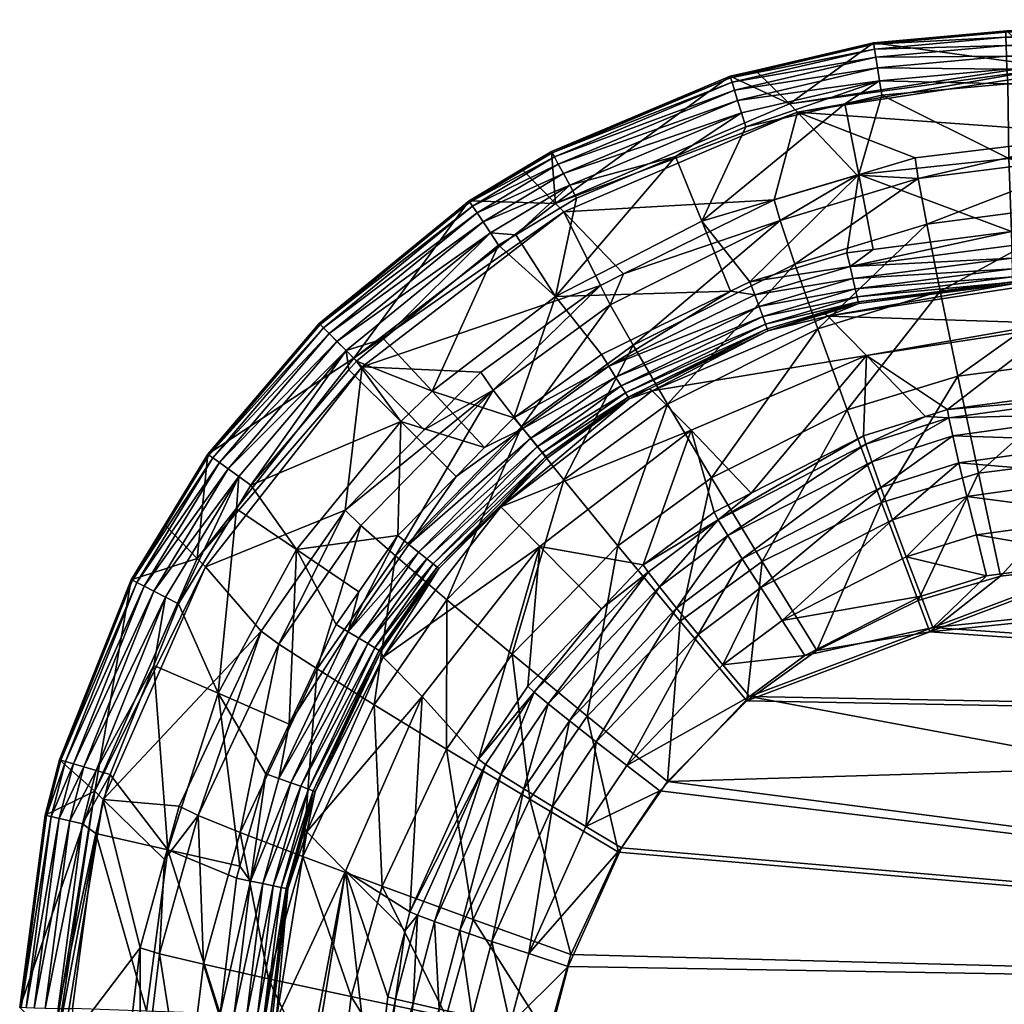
# Model space of a CAD drawing. Extents: x -0.111 to 0.111, y -0.105 to 0.
# Tile 9 of 256: x -0.111 to -0.099, y -0.012 to -0.001. Entities that reach past the tile are written whole.
import ezdxf

# ---------------------------------------------------------------- set-up
doc = ezdxf.new("R2010")
doc.units = 0
doc.layers.add('mesh', color=7, linetype='CONTINUOUS')

msp = doc.modelspace()

# ---------------------------------------------------------------- meshes
at = {"layer": 'mesh'}
mesh = msp.add_polyface(dxfattribs=at)
corners = [(-0.092445, -0.0032, -0.280816), (-0.095644, -0.003273, -0.280816), (-0.095647, -0.003107, -0.280758), (-0.092441, -0.00335, -0.280909), (-0.09564, -0.003424, -0.280909), (-0.092438, -0.003476, -0.281033), (-0.095637, -0.00355, -0.281033), (-0.092436, -0.003572, -0.281182), (-0.095635, -0.003645, -0.281182), (-0.098758, -0.003845, -0.28365), (-0.095633, -0.003729, -0.281523), (-0.098345, -0.004268, -0.297124), (-0.095701, -0.000729, -0.281548), (-0.098471, -0.001215, -0.296155), (-0.098429, -0.001258, -0.297232), (-0.090215, -0.004957, -0.312951), (-0.097606, -0.005121, -0.312871), (-0.097602, -0.005026, -0.312373), (-0.090215, -0.005175, -0.313409), (-0.097606, -0.005339, -0.313329), (-0.09022, -0.004499, -0.316737), (-0.097659, -0.004664, -0.316656), (-0.097637, -0.005848, -0.317108), (-0.090235, -0.003466, -0.316002), (-0.097675, -0.003631, -0.315921), (-0.090242, -0.002651, -0.315031), (-0.097683, -0.002816, -0.31495), (-0.090242, -0.002106, -0.313887), (-0.097682, -0.002272, -0.313806), (-0.090234, -0.001867, -0.312642), (-0.097674, -0.002032, -0.312561), (-0.099573, -0.005292, -0.312375), (-0.098302, -0.004311, -0.298509), (-0.09992, -0.002555, -0.313826), (-0.092501, -0.000673, -0.281366), (-0.0957, -0.000747, -0.281366), (-0.092499, -0.000731, -0.281193), (-0.095699, -0.000805, -0.281193), (-0.092497, -0.000827, -0.281038), (-0.095697, -0.000901, -0.281038), (-0.092494, -0.000956, -0.280908), (-0.095694, -0.001029, -0.280908), (-0.092491, -0.001111, -0.280811), (-0.09569, -0.001184, -0.280811), (-0.092487, -0.001283, -0.280752), (-0.095686, -0.001357, -0.280752), (-0.098814, -0.003182, -0.280758), (-0.09881, -0.003349, -0.280816), (-0.098806, -0.003499, -0.280909), (-0.098803, -0.003625, -0.281033), (-0.098801, -0.00372, -0.281182), (-0.095633, -0.003706, -0.281348), (-0.098799, -0.003781, -0.281348), (-0.098799, -0.003804, -0.281523), (-0.098871, -0.000805, -0.281548), (-0.089278, -0.001644, -0.280705), (-0.098856, -0.001432, -0.280752), (-0.098845, -0.002316, -0.280659), (-0.092448, -0.003033, -0.280758), (-0.089268, -0.002087, -0.280658), (-0.098882, -0.000822, -0.281366), (-0.09888, -0.000881, -0.281193), (-0.098878, -0.000977, -0.281038), (-0.098874, -0.001105, -0.280908), (-0.098871, -0.00126, -0.280811)]
mesh.append_faces([[corners[k] for k in face] for face in [(0, 1, 2, 2), (3, 4, 1, 1), (5, 6, 4, 4), (7, 8, 6, 6), (9, 10, 11, 11), (12, 13, 14, 14), (15, 16, 17, 17), (18, 19, 16, 16), (20, 21, 22, 22), (23, 24, 21, 21), (25, 26, 24, 24), (27, 28, 26, 26), (29, 30, 28, 28), (17, 31, 32, 32), (16, 31, 17, 17), (33, 28, 30, 30), (34, 35, 12, 12), (36, 37, 35, 35), (38, 39, 37, 37), (40, 41, 39, 39), (42, 43, 41, 41), (44, 45, 43, 43), (1, 46, 2, 2), (1, 47, 46, 46), (4, 47, 1, 1), (4, 48, 47, 47), (6, 48, 4, 4), (6, 49, 48, 48), (8, 49, 6, 6), (8, 50, 49, 49), (51, 50, 8, 8), (51, 52, 50, 50), (10, 52, 51, 51), (10, 53, 52, 52), (9, 53, 10, 10), (54, 13, 12, 12), (55, 56, 45, 45), (57, 2, 46, 46), (58, 2, 57, 57), (59, 57, 56, 56), (59, 58, 57, 57), (35, 54, 12, 12), (35, 60, 54, 54), (37, 60, 35, 35), (37, 61, 60, 60), (39, 61, 37, 37), (39, 62, 61, 61), (41, 62, 39, 39), (41, 63, 62, 62), (43, 63, 41, 41), (43, 64, 63, 63), (45, 64, 43, 43), (45, 56, 64, 64)]])
mesh = msp.add_polyface(dxfattribs=at)
corners = [(-0.101351, -0.001769, -0.29874), (-0.098374, -0.001315, -0.298636), (-0.098429, -0.001258, -0.297232), (-0.100643, -0.002514, -0.312599), (-0.101628, -0.002807, -0.312606), (-0.097674, -0.002032, -0.312561), (-0.099955, -0.002309, -0.312593), (-0.100451, -0.000948, -0.281549), (-0.101448, -0.001669, -0.296251), (-0.098471, -0.001215, -0.296155), (-0.101848, -0.001274, -0.28155), (-0.10215, -0.001344, -0.28155), (-0.10422, -0.00285, -0.29631), (-0.101558, -0.003051, -0.313831), (-0.09992, -0.002555, -0.313826), (-0.101382, -0.003571, -0.314954), (-0.099819, -0.003094, -0.314957), (-0.097682, -0.002272, -0.313806), (-0.097683, -0.002816, -0.31495), (-0.100789, -0.001669, -0.280751), (-0.102484, -0.003062, -0.280658), (-0.101963, -0.001943, -0.280751), (-0.100626, -0.002506, -0.280658), (-0.100353, -0.001567, -0.280751), (-0.101915, -0.003777, -0.280759), (-0.100455, -0.003394, -0.280761), (-0.100766, -0.003434, -0.280761), (-0.100379, -0.001397, -0.280811), (-0.102145, -0.00136, -0.281368), (-0.100448, -0.000965, -0.281367), (-0.102015, -0.001778, -0.28081), (-0.102796, -0.002294, -0.280751), (-0.100439, -0.001022, -0.281193), (-0.102127, -0.001415, -0.281194), (-0.100424, -0.001117, -0.281038), (-0.102099, -0.001507, -0.281038), (-0.100404, -0.001244, -0.280908), (-0.102061, -0.00163, -0.280908), (-0.098871, -0.000805, -0.281548), (-0.098845, -0.002316, -0.280659), (-0.098856, -0.001432, -0.280752), (-0.098814, -0.003182, -0.280758), (-0.098882, -0.000822, -0.281366), (-0.09888, -0.000881, -0.281193), (-0.098878, -0.000977, -0.281038), (-0.098874, -0.001105, -0.280908), (-0.098871, -0.00126, -0.280811)]
mesh.append_faces([[corners[k] for k in face] for face in [(0, 1, 2, 2), (3, 0, 4, 4), (0, 5, 1, 1), (0, 6, 5, 5), (3, 6, 0, 0), (7, 8, 9, 9), (10, 8, 7, 7), (11, 8, 10, 10), (8, 2, 9, 9), (8, 0, 2, 2), (12, 0, 8, 8), (13, 3, 4, 4), (14, 3, 13, 13), (14, 6, 3, 3), (5, 6, 14, 14), (15, 14, 13, 13), (16, 17, 14, 14), (18, 17, 16, 16), (19, 20, 21, 21), (19, 22, 20, 20), (23, 22, 19, 19), (22, 24, 20, 20), (25, 26, 22, 22), (27, 23, 19, 19), (28, 7, 29, 29), (28, 10, 7, 7), (21, 27, 19, 19), (21, 30, 27, 27), (31, 30, 21, 21), (28, 11, 10, 10), (32, 28, 29, 29), (33, 28, 32, 32), (34, 33, 32, 32), (35, 33, 34, 34), (36, 35, 34, 34), (37, 35, 36, 36), (27, 37, 36, 36), (30, 37, 27, 27), (7, 9, 38, 38), (23, 39, 22, 22), (40, 39, 23, 23), (22, 39, 41, 41), (7, 38, 42, 42), (32, 43, 44, 44), (34, 44, 45, 45), (36, 45, 46, 46), (27, 40, 23, 23), (46, 40, 27, 27), (29, 42, 43, 43), (29, 7, 42, 42), (32, 29, 43, 43), (34, 32, 44, 44), (36, 34, 45, 45), (27, 36, 46, 46)]])
mesh = msp.add_polyface(dxfattribs=at)
corners = [(-0.103674, -0.004639, -0.280759), (-0.103587, -0.00478, -0.280817), (-0.104715, -0.00539, -0.28076), (-0.103359, -0.005146, -0.281345), (-0.103105, -0.005048, -0.281519), (-0.103346, -0.005166, -0.281519), (-0.101709, -0.004337, -0.281346), (-0.101701, -0.004359, -0.28152), (-0.102146, -0.00389, -0.280759), (-0.101858, -0.003932, -0.280817), (-0.103391, -0.005094, -0.28118), (-0.10173, -0.00428, -0.281181), (-0.103441, -0.005013, -0.281033), (-0.101763, -0.00419, -0.281033), (-0.103508, -0.004907, -0.28091), (-0.101806, -0.004073, -0.28091), (-0.104609, -0.005518, -0.280818), (-0.103073, -0.005069, -0.283714), (-0.100535, -0.004652, -0.298587), (-0.102613, -0.005538, -0.298636), (-0.103687, -0.003821, -0.312608), (-0.103413, -0.003686, -0.312608), (-0.104122, -0.002951, -0.298805), (-0.101628, -0.002807, -0.312606), (-0.101351, -0.001769, -0.29874), (-0.10215, -0.001344, -0.28155), (-0.10422, -0.00285, -0.29631), (-0.101448, -0.001669, -0.296251), (-0.104268, -0.002234, -0.281551), (-0.10462, -0.002446, -0.281552), (-0.103572, -0.004052, -0.313824), (-0.104959, -0.005061, -0.31381), (-0.101558, -0.003051, -0.313831), (-0.103301, -0.00453, -0.31494), (-0.104623, -0.005495, -0.314921), (-0.101382, -0.003571, -0.314954), (-0.102893, -0.005227, -0.315885), (-0.102484, -0.003062, -0.280658), (-0.102796, -0.002294, -0.280751), (-0.101963, -0.001943, -0.280751), (-0.104221, -0.003953, -0.280658), (-0.10397, -0.002787, -0.280751), (-0.104692, -0.003221, -0.280751), (-0.104052, -0.002634, -0.28081), (-0.102015, -0.001778, -0.28081), (-0.102145, -0.00136, -0.281368), (-0.10426, -0.002249, -0.281369), (-0.102127, -0.001415, -0.281194), (-0.104232, -0.002299, -0.281195), (-0.102099, -0.001507, -0.281038), (-0.104187, -0.002384, -0.281038), (-0.102061, -0.00163, -0.280908), (-0.104126, -0.002497, -0.280908)]
mesh.append_faces([[corners[k] for k in face] for face in [(0, 1, 2, 2), (3, 4, 5, 5), (6, 4, 3, 3), (6, 7, 4, 4), (8, 1, 0, 0), (8, 9, 1, 1), (10, 6, 3, 3), (11, 6, 10, 10), (12, 11, 10, 10), (13, 11, 12, 12), (14, 13, 12, 12), (15, 13, 14, 14), (1, 14, 16, 16), (1, 15, 14, 14), (9, 15, 1, 1), (17, 4, 7, 7), (5, 4, 17, 17), (17, 18, 19, 19), (20, 21, 22, 22), (23, 22, 21, 21), (23, 24, 22, 22), (25, 26, 27, 27), (28, 26, 25, 25), (28, 29, 26, 26), (26, 22, 24, 24), (30, 20, 31, 31), (30, 21, 20, 20), (32, 21, 30, 30), (32, 23, 21, 21), (33, 30, 34, 34), (33, 32, 30, 30), (35, 32, 33, 33), (36, 35, 33, 33), (37, 38, 39, 39), (40, 38, 37, 37), (40, 41, 38, 38), (42, 41, 40, 40), (37, 8, 40, 40), (40, 0, 2, 2), (8, 0, 40, 40), (38, 43, 44, 44), (41, 43, 38, 38), (45, 28, 25, 25), (46, 28, 45, 45), (42, 43, 41, 41), (47, 46, 45, 45), (48, 46, 47, 47), (49, 48, 47, 47), (50, 48, 49, 49), (51, 50, 49, 49), (52, 50, 51, 51), (44, 52, 51, 51), (43, 52, 44, 44)]])
mesh = msp.add_polyface(dxfattribs=at)
corners = [(-0.106512, -0.004785, -0.298827), (-0.103687, -0.003821, -0.312608), (-0.104122, -0.002951, -0.298805), (-0.105106, -0.004848, -0.312597), (-0.105776, -0.005531, -0.312585), (-0.10422, -0.00285, -0.29631), (-0.105244, -0.002821, -0.281552), (-0.10661, -0.004684, -0.296331), (-0.10462, -0.002446, -0.281552), (-0.107021, -0.004271, -0.281552), (-0.108343, -0.005822, -0.281552), (-0.104959, -0.005061, -0.31381), (-0.104623, -0.005495, -0.314921), (-0.103572, -0.004052, -0.313824), (-0.106579, -0.004718, -0.280751), (-0.106054, -0.005435, -0.280658), (-0.10667, -0.004823, -0.280751), (-0.105681, -0.005074, -0.280658), (-0.106258, -0.004456, -0.280751), (-0.104895, -0.003343, -0.280751), (-0.104221, -0.003953, -0.280658), (-0.104692, -0.003221, -0.280751), (-0.104715, -0.00539, -0.28076), (-0.10426, -0.002249, -0.281369), (-0.104268, -0.002234, -0.281551), (-0.105235, -0.002835, -0.281369), (-0.104992, -0.003199, -0.28081), (-0.104052, -0.002634, -0.28081), (-0.106702, -0.004594, -0.28081), (-0.10701, -0.004283, -0.281369), (-0.108329, -0.005832, -0.281369), (-0.104232, -0.002299, -0.281195), (-0.105203, -0.002883, -0.281195), (-0.106969, -0.004324, -0.281195), (-0.108282, -0.005865, -0.281195), (-0.104187, -0.002384, -0.281038), (-0.10515, -0.002962, -0.281038), (-0.106902, -0.004392, -0.281039), (-0.108204, -0.005921, -0.281038), (-0.104126, -0.002497, -0.280908), (-0.105078, -0.00307, -0.280908), (-0.106811, -0.004484, -0.280908), (-0.108099, -0.005996, -0.280908)]
mesh.append_faces([[corners[k] for k in face] for face in [(0, 1, 2, 2), (0, 3, 1, 1), (4, 3, 0, 0), (5, 6, 7, 7), (5, 8, 6, 6), (7, 9, 10, 10), (6, 9, 7, 7), (7, 2, 5, 5), (7, 0, 2, 2), (11, 1, 3, 3), (12, 13, 11, 11), (14, 15, 16, 16), (14, 17, 15, 15), (18, 17, 14, 14), (19, 17, 18, 18), (19, 20, 17, 17), (21, 20, 19, 19), (20, 22, 17, 17), (23, 8, 24, 24), (25, 8, 23, 23), (21, 26, 27, 27), (19, 26, 21, 21), (18, 26, 19, 19), (18, 28, 26, 26), (14, 28, 18, 18), (25, 6, 8, 8), (25, 9, 6, 6), (29, 9, 25, 25), (29, 10, 9, 9), (30, 10, 29, 29), (31, 25, 23, 23), (32, 25, 31, 31), (32, 29, 25, 25), (33, 29, 32, 32), (33, 30, 29, 29), (34, 30, 33, 33), (35, 32, 31, 31), (36, 32, 35, 35), (36, 33, 32, 32), (37, 33, 36, 36), (37, 34, 33, 33), (38, 34, 37, 37), (39, 36, 35, 35), (40, 36, 39, 39), (40, 37, 36, 36), (41, 37, 40, 40), (41, 38, 37, 37), (27, 40, 39, 39), (26, 40, 27, 27), (26, 41, 40, 40), (28, 41, 26, 26), (28, 42, 41, 41), (14, 16, 28, 28)]])
mesh = msp.add_polyface(dxfattribs=at)
corners = [(-0.100631, -0.004014, -0.281349), (-0.101701, -0.004359, -0.28152), (-0.101709, -0.004337, -0.281346), (-0.101029, -0.004158, -0.281522), (-0.101915, -0.003777, -0.280759), (-0.101858, -0.003932, -0.280817), (-0.102146, -0.00389, -0.280759), (-0.100728, -0.003596, -0.28082), (-0.100766, -0.003434, -0.280761), (-0.100625, -0.004036, -0.281523), (-0.10173, -0.00428, -0.281181), (-0.100644, -0.003955, -0.281184), (-0.101763, -0.00419, -0.281033), (-0.100666, -0.003863, -0.281036), (-0.101806, -0.004073, -0.28091), (-0.100694, -0.003741, -0.280913), (-0.100455, -0.003394, -0.280761), (-0.100993, -0.004184, -0.283689), (-0.103073, -0.005069, -0.283714), (-0.099573, -0.005292, -0.312375), (-0.099834, -0.005374, -0.312374), (-0.100535, -0.004652, -0.298587), (-0.10057, -0.005604, -0.312371), (-0.098302, -0.004311, -0.298509), (-0.098345, -0.004268, -0.297124), (-0.098758, -0.003845, -0.28365), (-0.099819, -0.003094, -0.314957), (-0.09992, -0.002555, -0.313826), (-0.101382, -0.003571, -0.314954), (-0.10111, -0.004336, -0.315907), (-0.102893, -0.005227, -0.315885), (-0.099659, -0.003891, -0.315917), (-0.097683, -0.002816, -0.31495), (-0.097675, -0.003631, -0.315921), (-0.100761, -0.005296, -0.316628), (-0.099451, -0.004896, -0.316643), (-0.097659, -0.004664, -0.316656), (-0.099207, -0.006046, -0.31709), (-0.102484, -0.003062, -0.280658), (-0.100626, -0.002506, -0.280658), (-0.098799, -0.003804, -0.281523), (-0.098799, -0.003781, -0.281348), (-0.098801, -0.00372, -0.281182), (-0.098803, -0.003625, -0.281033), (-0.098806, -0.003499, -0.280909), (-0.09881, -0.003349, -0.280816), (-0.098814, -0.003182, -0.280758)]
mesh.append_faces([[corners[k] for k in face] for face in [(0, 1, 2, 2), (0, 3, 1, 1), (4, 5, 6, 6), (4, 7, 5, 5), (8, 7, 4, 4), (0, 9, 3, 3), (10, 0, 2, 2), (11, 0, 10, 10), (12, 11, 10, 10), (13, 11, 12, 12), (14, 13, 12, 12), (15, 13, 14, 14), (5, 15, 14, 14), (7, 15, 5, 5), (8, 16, 7, 7), (17, 3, 9, 9), (17, 1, 3, 3), (18, 1, 17, 17), (19, 20, 21, 21), (20, 22, 21, 21), (23, 21, 24, 24), (23, 19, 21, 21), (17, 21, 18, 18), (17, 24, 21, 21), (25, 24, 17, 17), (26, 27, 28, 28), (29, 28, 30, 30), (29, 26, 28, 28), (31, 26, 29, 29), (31, 32, 26, 26), (33, 32, 31, 31), (34, 31, 29, 29), (35, 31, 34, 34), (35, 33, 31, 31), (36, 33, 35, 35), (37, 36, 35, 35), (38, 4, 6, 6), (39, 8, 4, 4), (0, 40, 9, 9), (41, 40, 0, 0), (11, 41, 0, 0), (42, 41, 11, 11), (13, 42, 11, 11), (43, 42, 13, 13), (15, 43, 13, 13), (44, 43, 15, 15), (7, 44, 15, 15), (45, 44, 7, 7), (7, 46, 45, 45), (7, 16, 46, 46), (40, 17, 9, 9), (40, 25, 17, 17), (39, 46, 16, 16)]])
mesh = msp.add_polyface(dxfattribs=at)
corners = [(-0.104335, -0.00585, -0.281345), (-0.103346, -0.005166, -0.281519), (-0.10432, -0.005868, -0.281519), (-0.103359, -0.005146, -0.281345), (-0.104374, -0.005803, -0.281181), (-0.103391, -0.005094, -0.28118), (-0.104434, -0.005729, -0.281033), (-0.103441, -0.005013, -0.281033), (-0.103508, -0.004907, -0.28091), (-0.104514, -0.005633, -0.28091), (-0.102613, -0.005538, -0.298636), (-0.101899, -0.006282, -0.312359), (-0.102339, -0.006507, -0.312355), (-0.104867, -0.006445, -0.283722), (-0.103073, -0.005069, -0.283714), (-0.100535, -0.004652, -0.298587), (-0.10057, -0.005604, -0.312371), (-0.10318, -0.007133, -0.312341), (-0.104405, -0.006914, -0.298653), (-0.100542, -0.005702, -0.312861), (-0.099834, -0.005374, -0.312374), (-0.10229, -0.006598, -0.312841), (-0.103121, -0.007219, -0.312826), (-0.102177, -0.006786, -0.313287), (-0.102987, -0.007392, -0.313271), (-0.099342, -0.006321, -0.313992), (-0.099231, -0.006778, -0.314171), (-0.100062, -0.007039, -0.314158), (-0.100224, -0.0066, -0.31398), (-0.099437, -0.005922, -0.313702), (-0.100363, -0.006216, -0.313691), (-0.101787, -0.007402, -0.313951), (-0.09951, -0.005605, -0.313319), (-0.102006, -0.00706, -0.313665), (-0.100472, -0.00591, -0.313311), (-0.099556, -0.005391, -0.312867), (-0.099573, -0.005292, -0.312375), (-0.097606, -0.005121, -0.312871), (-0.097606, -0.005339, -0.313329), (-0.10412, -0.006124, -0.315864), (-0.103301, -0.00453, -0.31494), (-0.104623, -0.005495, -0.314921), (-0.102893, -0.005227, -0.315885), (-0.10348, -0.006908, -0.316579), (-0.102371, -0.0061, -0.316602), (-0.10111, -0.004336, -0.315907), (-0.100761, -0.005296, -0.316628), (-0.102742, -0.0078, -0.317024), (-0.101769, -0.007093, -0.317046), (-0.100356, -0.006393, -0.317073), (-0.099451, -0.004896, -0.316643), (-0.099207, -0.006046, -0.31709), (-0.09992, -0.007556, -0.317214)]
mesh.append_faces([[corners[k] for k in face] for face in [(0, 1, 2, 2), (3, 1, 0, 0), (4, 3, 0, 0), (5, 3, 4, 4), (6, 5, 4, 4), (7, 5, 6, 6), (8, 7, 9, 9), (10, 11, 12, 12), (13, 1, 14, 14), (13, 2, 1, 1), (15, 11, 10, 10), (15, 16, 11, 11), (17, 10, 12, 12), (17, 18, 10, 10), (13, 10, 18, 18), (14, 10, 13, 13), (19, 16, 20, 20), (17, 21, 22, 22), (12, 21, 17, 17), (21, 23, 24, 24), (19, 23, 21, 21), (21, 16, 19, 19), (21, 11, 16, 16), (12, 11, 21, 21), (25, 26, 27, 27), (28, 25, 27, 27), (29, 25, 28, 28), (30, 28, 31, 31), (30, 29, 28, 28), (32, 29, 30, 30), (33, 30, 31, 31), (34, 30, 33, 33), (34, 32, 30, 30), (35, 32, 34, 34), (35, 20, 36, 36), (35, 19, 20, 20), (34, 19, 35, 35), (34, 23, 19, 19), (33, 23, 34, 34), (37, 35, 36, 36), (38, 32, 35, 35), (39, 40, 41, 41), (42, 40, 39, 39), (43, 42, 39, 39), (44, 42, 43, 43), (44, 45, 42, 42), (46, 45, 44, 44), (47, 44, 43, 43), (48, 46, 44, 44), (49, 46, 48, 48), (49, 50, 46, 46), (51, 50, 49, 49), (52, 51, 49, 49)]])
mesh = msp.add_polyface(dxfattribs=at)
corners = [(-0.107708, -0.007918, -0.312535), (-0.108371, -0.007155, -0.298805), (-0.109582, -0.009913, -0.29874), (-0.106712, -0.006484, -0.312568), (-0.106512, -0.004785, -0.298827), (-0.10661, -0.004684, -0.296331), (-0.108343, -0.005822, -0.281552), (-0.10847, -0.007055, -0.29631), (-0.109249, -0.007308, -0.281551), (-0.10968, -0.009814, -0.296251), (-0.108852, -0.006657, -0.281551), (-0.107502, -0.00807, -0.313745), (-0.108456, -0.0101, -0.313691), (-0.107047, -0.008366, -0.314855), (-0.106528, -0.006666, -0.313778), (-0.108218, -0.008654, -0.280658), (-0.108691, -0.007595, -0.280751), (-0.108003, -0.006468, -0.280751), (-0.108981, -0.008323, -0.280751), (-0.108817, -0.010509, -0.280658), (-0.109498, -0.009618, -0.280751), (-0.107832, -0.006187, -0.280751), (-0.107291, -0.00695, -0.280658), (-0.107378, -0.009018, -0.280759), (-0.106822, -0.007838, -0.280759), (-0.107656, -0.00961, -0.280759), (-0.109235, -0.007315, -0.281369), (-0.108099, -0.005996, -0.280908), (-0.108204, -0.005921, -0.281038), (-0.106811, -0.004484, -0.280908), (-0.107973, -0.006086, -0.28081), (-0.106702, -0.004594, -0.28081), (-0.108845, -0.007516, -0.28081), (-0.108983, -0.007445, -0.280908), (-0.109098, -0.007386, -0.281038), (-0.109183, -0.007342, -0.281195), (-0.108282, -0.005865, -0.281195), (-0.108329, -0.005832, -0.281369), (-0.10667, -0.004823, -0.280751), (-0.110084, -0.009447, -0.281368), (-0.110029, -0.009463, -0.281194), (-0.109936, -0.00949, -0.281038), (-0.109813, -0.009526, -0.280908), (-0.109664, -0.009569, -0.280811), (-0.1101, -0.009442, -0.28155)]
mesh.append_faces([[corners[k] for k in face] for face in [(0, 1, 2, 2), (3, 1, 0, 0), (3, 4, 1, 1), (5, 6, 7, 7), (7, 8, 9, 9), (7, 10, 8, 8), (6, 10, 7, 7), (7, 1, 4, 4), (9, 1, 7, 7), (9, 2, 1, 1), (11, 0, 12, 12), (11, 3, 0, 0), (13, 14, 11, 11), (15, 16, 17, 17), (15, 18, 16, 16), (19, 18, 15, 15), (19, 20, 18, 18), (21, 22, 17, 17), (22, 15, 17, 17), (22, 23, 15, 15), (24, 23, 22, 22), (23, 25, 15, 15), (26, 8, 10, 10), (27, 28, 29, 29), (30, 27, 31, 31), (32, 16, 18, 18), (32, 30, 16, 16), (33, 30, 32, 32), (33, 27, 30, 30), (34, 27, 33, 33), (34, 28, 27, 27), (35, 28, 34, 34), (35, 36, 28, 28), (26, 36, 35, 35), (26, 37, 36, 36), (10, 37, 26, 26), (10, 6, 37, 37), (30, 17, 16, 16), (30, 21, 17, 17), (31, 21, 30, 30), (31, 38, 21, 21), (35, 39, 26, 26), (35, 40, 39, 39), (34, 40, 35, 35), (34, 41, 40, 40), (33, 41, 34, 34), (33, 42, 41, 41), (32, 42, 33, 33), (32, 43, 42, 42), (18, 43, 32, 32), (9, 8, 44, 44), (26, 44, 8, 8), (26, 39, 44, 44)]])
mesh = msp.add_polyface(dxfattribs=at)
corners = [(-0.082899, -0.012245, -0.314303), (-0.102984, -0.00981, -0.314139), (-0.101919, -0.008693, -0.314171), (-0.103438, -0.010483, -0.314122), (-0.082897, -0.009046, -0.31436), (-0.099748, -0.007874, -0.314209), (-0.090187, -0.006891, -0.314327), (-0.097577, -0.007056, -0.314247), (-0.099111, -0.007262, -0.314227), (-0.099781, -0.007927, -0.317209), (-0.097609, -0.007108, -0.317247), (-0.098943, -0.007267, -0.317229), (-0.090174, -0.006942, -0.317327), (-0.082851, -0.0091, -0.31736), (-0.101953, -0.008745, -0.31717), (-0.102891, -0.0097, -0.317142), (-0.082853, -0.0123, -0.317303), (-0.103472, -0.010537, -0.317121), (-0.090215, -0.005175, -0.313409), (-0.082927, -0.005099, -0.313589), (-0.090212, -0.005501, -0.313797), (-0.090206, -0.005914, -0.314091), (-0.082908, -0.005582, -0.314054), (-0.082908, -0.00577, -0.314152), (-0.082907, -0.006001, -0.314272), (-0.097606, -0.005339, -0.313329), (-0.097603, -0.005665, -0.313717), (-0.097597, -0.006078, -0.314011), (-0.090198, -0.006387, -0.314272), (-0.097588, -0.006552, -0.314192), (-0.082853, -0.005862, -0.317329), (-0.082851, -0.006359, -0.317389), (-0.0902, -0.005683, -0.317188), (-0.082856, -0.00554, -0.317234), (-0.082865, -0.004729, -0.316994), (-0.097637, -0.005848, -0.317108), (-0.09022, -0.004499, -0.316737), (-0.099556, -0.005391, -0.312867), (-0.097606, -0.005121, -0.312871), (-0.09951, -0.005605, -0.313319), (-0.099437, -0.005922, -0.313702), (-0.099342, -0.006321, -0.313992), (-0.099231, -0.006778, -0.314171), (-0.097659, -0.004664, -0.316656), (-0.099207, -0.006046, -0.31709), (-0.082895, -0.006741, -0.3144), (-0.08285, -0.006792, -0.3174), (-0.082914, -0.005357, -0.313864), (-0.082902, -0.00626, -0.31435)]
mesh.append_faces([[corners[k] for k in face] for face in [(0, 1, 2, 2), (0, 3, 1, 1), (2, 4, 0, 0), (2, 5, 4, 4), (5, 6, 4, 4), (5, 7, 6, 6), (8, 7, 5, 5), (9, 10, 11, 11), (9, 12, 10, 10), (13, 12, 9, 9), (14, 13, 9, 9), (15, 13, 14, 14), (15, 16, 13, 13), (17, 16, 15, 15), (18, 19, 20, 20), (21, 22, 23, 23), (23, 24, 21, 21), (20, 25, 18, 18), (20, 26, 25, 25), (21, 26, 20, 20), (21, 27, 26, 26), (28, 27, 21, 21), (28, 29, 27, 27), (6, 29, 28, 28), (6, 7, 29, 29), (30, 12, 31, 31), (30, 32, 12, 12), (33, 32, 30, 30), (34, 32, 33, 33), (32, 10, 12, 12), (32, 35, 10, 10), (36, 35, 32, 32), (25, 37, 38, 38), (26, 39, 25, 25), (26, 40, 39, 39), (27, 40, 26, 26), (27, 41, 40, 40), (29, 41, 27, 27), (29, 42, 41, 41), (7, 42, 29, 29), (7, 8, 42, 42), (35, 43, 44, 44), (11, 35, 44, 44), (10, 35, 11, 11), (6, 45, 4, 4), (13, 46, 12, 12), (21, 47, 22, 22), (20, 47, 21, 21), (19, 47, 20, 20), (21, 48, 28, 28), (21, 24, 48, 48), (45, 28, 48, 48), (45, 6, 28, 28)]])
mesh = msp.add_polyface(dxfattribs=at)
corners = [(-0.10668, -0.007924, -0.280817), (-0.106822, -0.007838, -0.280759), (-0.106551, -0.00745, -0.280759), (-0.105623, -0.007159, -0.281345), (-0.105605, -0.007174, -0.281519), (-0.10631, -0.008146, -0.281345), (-0.104877, -0.006434, -0.281519), (-0.104335, -0.00585, -0.281345), (-0.106089, -0.006786, -0.280759), (-0.105959, -0.00689, -0.280817), (-0.105398, -0.006084, -0.28076), (-0.104609, -0.005518, -0.280818), (-0.10506, -0.005741, -0.28076), (-0.104715, -0.00539, -0.28076), (-0.103587, -0.00478, -0.280817), (-0.10432, -0.005868, -0.281519), (-0.105671, -0.007121, -0.281181), (-0.106363, -0.008114, -0.281181), (-0.104374, -0.005803, -0.281181), (-0.105745, -0.007061, -0.281033), (-0.106445, -0.008065, -0.281033), (-0.104434, -0.005729, -0.281033), (-0.105843, -0.006983, -0.28091), (-0.106552, -0.008001, -0.28091), (-0.104514, -0.005633, -0.28091), (-0.103441, -0.005013, -0.281033), (-0.103508, -0.004907, -0.28091), (-0.104867, -0.006445, -0.283722), (-0.106262, -0.008224, -0.283714), (-0.103675, -0.007653, -0.31233), (-0.104549, -0.00857, -0.312308), (-0.104405, -0.006914, -0.298653), (-0.105776, -0.005531, -0.312585), (-0.106512, -0.004785, -0.298827), (-0.106712, -0.006484, -0.312568), (-0.10847, -0.007055, -0.29631), (-0.10661, -0.004684, -0.296331), (-0.104959, -0.005061, -0.31381), (-0.106528, -0.006666, -0.313778), (-0.107502, -0.00807, -0.313745), (-0.105106, -0.004848, -0.312597), (-0.106118, -0.007027, -0.314887), (-0.107047, -0.008366, -0.314855), (-0.104623, -0.005495, -0.314921), (-0.105508, -0.007547, -0.315829), (-0.10412, -0.006124, -0.315864), (-0.104734, -0.008192, -0.316545), (-0.10348, -0.006908, -0.316579), (-0.107832, -0.006187, -0.280751), (-0.106054, -0.005435, -0.280658), (-0.107291, -0.00695, -0.280658), (-0.10667, -0.004823, -0.280751), (-0.105681, -0.005074, -0.280658)]
mesh.append_faces([[corners[k] for k in face] for face in [(0, 1, 2, 2), (3, 4, 5, 5), (3, 6, 4, 4), (7, 6, 3, 3), (8, 0, 2, 2), (8, 9, 0, 0), (10, 9, 8, 8), (10, 11, 9, 9), (12, 11, 10, 10), (13, 11, 12, 12), (13, 14, 11, 11), (7, 15, 6, 6), (16, 3, 17, 17), (16, 7, 3, 3), (18, 7, 16, 16), (19, 16, 20, 20), (19, 18, 16, 16), (21, 18, 19, 19), (22, 19, 23, 23), (22, 21, 19, 19), (24, 21, 22, 22), (24, 25, 21, 21), (0, 22, 23, 23), (9, 22, 0, 0), (9, 24, 22, 22), (11, 24, 9, 9), (11, 26, 24, 24), (4, 27, 28, 28), (6, 27, 4, 4), (6, 15, 27, 27), (29, 30, 31, 31), (27, 31, 28, 28), (32, 33, 34, 34), (35, 33, 36, 36), (34, 37, 32, 32), (34, 38, 37, 37), (39, 38, 34, 34), (37, 40, 32, 32), (41, 38, 42, 42), (41, 37, 38, 38), (43, 37, 41, 41), (44, 43, 41, 41), (45, 43, 44, 44), (46, 45, 44, 44), (47, 45, 46, 46), (48, 49, 50, 50), (51, 49, 48, 48), (52, 12, 49, 49), (52, 13, 12, 12), (50, 2, 1, 1), (50, 8, 2, 2), (49, 8, 50, 50), (49, 10, 8, 8), (12, 10, 49, 49)]])
mesh = msp.add_polyface(dxfattribs=at)
corners = [(-0.099748, -0.007874, -0.314209), (-0.099887, -0.007504, -0.314214), (-0.099111, -0.007262, -0.314227), (-0.101264, -0.008205, -0.314187), (-0.101919, -0.008693, -0.314171), (-0.099781, -0.007927, -0.317209), (-0.09992, -0.007556, -0.317214), (-0.101124, -0.008147, -0.31719), (-0.098943, -0.007267, -0.317229), (-0.101953, -0.008745, -0.31717), (-0.103675, -0.007653, -0.31233), (-0.104405, -0.006914, -0.298653), (-0.10318, -0.007133, -0.312341), (-0.103859, -0.010233, -0.31406), (-0.103438, -0.010483, -0.314122), (-0.104538, -0.011738, -0.314025), (-0.103738, -0.009229, -0.313899), (-0.104254, -0.009995, -0.31388), (-0.104055, -0.00898, -0.313613), (-0.102786, -0.007644, -0.313648), (-0.102987, -0.007392, -0.313271), (-0.104306, -0.00878, -0.313236), (-0.102177, -0.006786, -0.313287), (-0.103121, -0.007219, -0.312826), (-0.104473, -0.00864, -0.312792), (-0.10229, -0.006598, -0.312841), (-0.100062, -0.007039, -0.314158), (-0.099231, -0.006778, -0.314171), (-0.101535, -0.007792, -0.314129), (-0.100224, -0.0066, -0.31398), (-0.102235, -0.008315, -0.314112), (-0.101787, -0.007402, -0.313951), (-0.103374, -0.009511, -0.314078), (-0.102984, -0.00981, -0.314139), (-0.10253, -0.007958, -0.313934), (-0.102006, -0.00706, -0.313665), (-0.103843, -0.008925, -0.316992), (-0.10348, -0.006908, -0.316579), (-0.104734, -0.008192, -0.316545), (-0.102742, -0.0078, -0.317024), (-0.101769, -0.007093, -0.317046), (-0.102371, -0.0061, -0.316602), (-0.103472, -0.010537, -0.317121), (-0.104526, -0.00991, -0.316967), (-0.10404, -0.011748, -0.317093), (-0.102891, -0.0097, -0.317142), (-0.100356, -0.006393, -0.317073), (-0.099207, -0.006046, -0.31709)]
mesh.append_faces([[corners[k] for k in face] for face in [(0, 1, 2, 2), (3, 0, 4, 4), (3, 1, 0, 0), (5, 6, 7, 7), (5, 8, 6, 6), (9, 5, 7, 7), (10, 11, 12, 12), (13, 14, 15, 15), (16, 13, 17, 17), (18, 16, 17, 17), (19, 16, 18, 18), (20, 18, 21, 21), (20, 19, 18, 18), (22, 19, 20, 20), (10, 23, 24, 24), (12, 23, 10, 10), (23, 21, 24, 24), (23, 20, 21, 21), (25, 20, 23, 23), (26, 2, 1, 1), (26, 27, 2, 2), (28, 1, 3, 3), (28, 26, 1, 1), (29, 26, 28, 28), (30, 3, 4, 4), (30, 28, 3, 3), (31, 28, 30, 30), (31, 29, 28, 28), (32, 4, 33, 33), (32, 30, 4, 4), (34, 30, 32, 32), (34, 31, 30, 30), (35, 31, 34, 34), (35, 19, 22, 22), (34, 19, 35, 35), (34, 16, 19, 19), (32, 16, 34, 34), (32, 13, 16, 16), (33, 13, 32, 32), (33, 14, 13, 13), (36, 37, 38, 38), (39, 37, 36, 36), (40, 41, 39, 39), (42, 43, 44, 44), (42, 36, 43, 43), (45, 36, 42, 42), (45, 39, 36, 36), (9, 39, 45, 45), (9, 40, 39, 39), (7, 40, 9, 9), (7, 46, 40, 40), (6, 46, 7, 7), (8, 47, 6, 6)]])
mesh = msp.add_polyface(dxfattribs=at)
corners = [(-0.10668, -0.007924, -0.280817), (-0.107378, -0.009018, -0.280759), (-0.106822, -0.007838, -0.280759), (-0.1075, -0.009665, -0.280817), (-0.107093, -0.009808, -0.281346), (-0.10629, -0.008158, -0.28152), (-0.107071, -0.009816, -0.281521), (-0.10631, -0.008146, -0.281345), (-0.105605, -0.007174, -0.281519), (-0.10715, -0.009788, -0.281181), (-0.106363, -0.008114, -0.281181), (-0.105623, -0.007159, -0.281345), (-0.10724, -0.009756, -0.281033), (-0.106445, -0.008065, -0.281033), (-0.105671, -0.007121, -0.281181), (-0.107359, -0.009715, -0.28091), (-0.106552, -0.008001, -0.28091), (-0.105745, -0.007061, -0.281033), (-0.106262, -0.008224, -0.283714), (-0.10717, -0.010294, -0.283689), (-0.1058, -0.008692, -0.298636), (-0.105947, -0.011244, -0.312241), (-0.106708, -0.01076, -0.298587), (-0.105132, -0.009436, -0.312287), (-0.104405, -0.006914, -0.298653), (-0.104549, -0.00857, -0.312308), (-0.106004, -0.011463, -0.312236), (-0.104254, -0.009995, -0.31388), (-0.103859, -0.010233, -0.31406), (-0.104538, -0.011738, -0.314025), (-0.10505, -0.009497, -0.312771), (-0.105856, -0.011284, -0.312727), (-0.104473, -0.00864, -0.312792), (-0.104597, -0.009785, -0.313593), (-0.104975, -0.011593, -0.313843), (-0.104055, -0.00898, -0.313613), (-0.104868, -0.009615, -0.313215), (-0.105355, -0.011464, -0.313552), (-0.105655, -0.011359, -0.313173), (-0.104306, -0.00878, -0.313236), (-0.103675, -0.007653, -0.31233), (-0.10637, -0.00879, -0.315799), (-0.107047, -0.008366, -0.314855), (-0.107216, -0.010587, -0.315754), (-0.106118, -0.007027, -0.314887), (-0.105508, -0.007547, -0.315829), (-0.106275, -0.010938, -0.316478), (-0.105512, -0.009315, -0.316517), (-0.104734, -0.008192, -0.316545), (-0.105195, -0.011333, -0.316934), (-0.104526, -0.00991, -0.316967), (-0.103843, -0.008925, -0.316992)]
mesh.append_faces([[corners[k] for k in face] for face in [(0, 1, 2, 2), (3, 1, 0, 0), (4, 5, 6, 6), (7, 5, 4, 4), (7, 8, 5, 5), (9, 7, 4, 4), (10, 7, 9, 9), (10, 11, 7, 7), (12, 10, 9, 9), (13, 10, 12, 12), (13, 14, 10, 10), (15, 13, 12, 12), (16, 13, 15, 15), (16, 17, 13, 13), (0, 16, 3, 3), (6, 18, 19, 19), (5, 18, 6, 6), (8, 18, 5, 5), (20, 21, 22, 22), (20, 23, 21, 21), (24, 23, 20, 20), (24, 25, 23, 23), (21, 26, 22, 22), (19, 20, 22, 22), (18, 20, 19, 19), (18, 24, 20, 20), (27, 28, 29, 29), (21, 30, 31, 31), (23, 30, 21, 21), (23, 32, 30, 30), (25, 32, 23, 23), (33, 27, 34, 34), (35, 27, 33, 33), (36, 37, 38, 38), (36, 33, 37, 37), (39, 33, 36, 36), (39, 35, 33, 33), (40, 32, 25, 25), (30, 38, 31, 31), (30, 36, 38, 38), (32, 36, 30, 30), (32, 39, 36, 36), (41, 42, 43, 43), (41, 44, 42, 42), (45, 44, 41, 41), (46, 41, 43, 43), (47, 41, 46, 46), (47, 45, 41, 41), (48, 45, 47, 47), (49, 47, 46, 46), (50, 47, 49, 49), (50, 48, 47, 47), (51, 48, 50, 50)]])
mesh = msp.add_polyface(dxfattribs=at)
corners = [(-0.107093, -0.009808, -0.281346), (-0.107392, -0.01097, -0.281521), (-0.107415, -0.010966, -0.281347), (-0.107193, -0.010257, -0.281521), (-0.1075, -0.009665, -0.280817), (-0.107656, -0.00961, -0.280759), (-0.107378, -0.009018, -0.280759), (-0.107838, -0.010878, -0.280816), (-0.107961, -0.010701, -0.280758), (-0.108001, -0.010845, -0.280758), (-0.107071, -0.009816, -0.281521), (-0.107474, -0.010954, -0.281181), (-0.10715, -0.009788, -0.281181), (-0.107568, -0.010934, -0.281033), (-0.10724, -0.009756, -0.281033), (-0.107691, -0.010909, -0.280909), (-0.107359, -0.009715, -0.28091), (-0.106552, -0.008001, -0.28091), (-0.10717, -0.010294, -0.283689), (-0.108855, -0.010625, -0.31246), (-0.109582, -0.009913, -0.29874), (-0.109144, -0.011668, -0.312428), (-0.108681, -0.009993, -0.312479), (-0.107708, -0.007918, -0.312535), (-0.110134, -0.012818, -0.296962), (-0.10968, -0.009814, -0.296251), (-0.108456, -0.0101, -0.313691), (-0.108913, -0.011739, -0.313644), (-0.107958, -0.010302, -0.314806), (-0.108395, -0.011865, -0.314764), (-0.107502, -0.00807, -0.313745), (-0.107047, -0.008366, -0.314855), (-0.107216, -0.010587, -0.315754), (-0.108817, -0.010509, -0.280658), (-0.108218, -0.008654, -0.280658), (-0.108981, -0.008323, -0.280751), (-0.109498, -0.009618, -0.280751), (-0.109664, -0.009569, -0.280811), (-0.109828, -0.0102, -0.280811), (-0.109979, -0.010165, -0.280908), (-0.109813, -0.009526, -0.280908), (-0.110105, -0.010136, -0.281038), (-0.109936, -0.00949, -0.281038), (-0.110198, -0.010114, -0.281194), (-0.110029, -0.009463, -0.281194), (-0.110255, -0.010101, -0.281367), (-0.110084, -0.009447, -0.281368), (-0.110272, -0.010097, -0.28155), (-0.1101, -0.009442, -0.28155), (-0.10967, -0.010317, -0.280751), (-0.110118, -0.012394, -0.280811), (-0.110272, -0.012388, -0.280908), (-0.110401, -0.012384, -0.281038), (-0.110497, -0.01238, -0.281193), (-0.110555, -0.012378, -0.281366), (-0.110572, -0.012378, -0.281548)]
mesh.append_faces([[corners[k] for k in face] for face in [(0, 1, 2, 2), (0, 3, 1, 1), (4, 5, 6, 6), (7, 5, 4, 4), (7, 8, 5, 5), (9, 8, 7, 7), (0, 10, 3, 3), (11, 0, 2, 2), (12, 0, 11, 11), (13, 12, 11, 11), (14, 12, 13, 13), (15, 14, 13, 13), (16, 14, 15, 15), (7, 16, 15, 15), (4, 16, 7, 7), (4, 17, 16, 16), (3, 18, 1, 1), (10, 18, 3, 3), (19, 20, 21, 21), (19, 22, 20, 20), (23, 20, 22, 22), (24, 20, 25, 25), (26, 19, 27, 27), (26, 22, 19, 19), (26, 23, 22, 22), (28, 26, 29, 29), (28, 30, 26, 26), (31, 30, 28, 28), (32, 31, 28, 28), (33, 8, 9, 9), (34, 8, 33, 33), (34, 5, 8, 8), (35, 36, 37, 37), (38, 37, 36, 36), (39, 37, 38, 38), (39, 40, 37, 37), (41, 40, 39, 39), (41, 42, 40, 40), (43, 42, 41, 41), (43, 44, 42, 42), (45, 44, 43, 43), (45, 46, 44, 44), (47, 46, 45, 45), (48, 47, 25, 25), (49, 36, 33, 33), (38, 36, 49, 49), (47, 48, 46, 46), (50, 38, 49, 49), (51, 39, 38, 38), (52, 41, 39, 39), (53, 43, 41, 41), (54, 45, 43, 43), (55, 47, 45, 45)]])
mesh = msp.add_polyface(dxfattribs=at)
corners = [(-0.104974, -0.039093, -0.313549), (-0.081179, -0.02038, -0.314169), (-0.079925, -0.021638, -0.314156), (-0.081696, -0.01965, -0.314178), (-0.104552, -0.018253, -0.313967), (-0.082463, -0.018048, -0.314201), (-0.082707, -0.01719, -0.314214), (-0.082901, -0.015444, -0.314245), (-0.104275, -0.012672, -0.314073), (-0.082899, -0.012245, -0.314303), (-0.104405, -0.013793, -0.314051), (-0.104072, -0.01189, -0.314089), (-0.103438, -0.010483, -0.314122), (-0.082853, -0.0123, -0.317303), (-0.10431, -0.012726, -0.317072), (-0.10444, -0.013847, -0.31705), (-0.10404, -0.011748, -0.317093), (-0.103472, -0.010537, -0.317121), (-0.082855, -0.0155, -0.317245), (-0.082657, -0.017259, -0.317214), (-0.104955, -0.034666, -0.316642), (-0.082414, -0.0181, -0.317201), (-0.081645, -0.019693, -0.317178), (-0.081137, -0.020406, -0.317169), (-0.082696, -0.015445, -0.314273), (-0.082507, -0.017146, -0.314244), (-0.082505, -0.015447, -0.314354), (-0.082321, -0.017105, -0.314325), (-0.082694, -0.012246, -0.314331), (-0.082501, -0.009048, -0.314469), (-0.082503, -0.012247, -0.314412), (-0.082692, -0.009047, -0.314388), (-0.105045, -0.018237, -0.3139), (-0.104898, -0.013774, -0.313984), (-0.104757, -0.012575, -0.314007), (-0.104538, -0.011738, -0.314025), (-0.104975, -0.011593, -0.313843), (-0.104254, -0.009995, -0.31388), (-0.105515, -0.012483, -0.316909), (-0.105195, -0.011333, -0.316934), (-0.104526, -0.00991, -0.316967), (-0.082668, -0.0123, -0.317283), (-0.082851, -0.0091, -0.31736), (-0.082492, -0.012298, -0.31722), (-0.082666, -0.0091, -0.31734), (-0.082335, -0.012297, -0.317119), (-0.08249, -0.009099, -0.317277), (-0.08267, -0.015499, -0.317225), (-0.082494, -0.015498, -0.317162), (-0.082337, -0.015496, -0.317061), (-0.082476, -0.017217, -0.317195), (-0.082304, -0.017177, -0.317133)]
mesh.append_faces([[corners[k] for k in face] for face in [(0, 1, 2, 2), (0, 3, 1, 1), (4, 3, 0, 0), (4, 5, 3, 3), (4, 6, 5, 5), (7, 6, 4, 4), (7, 8, 9, 9), (7, 10, 8, 8), (4, 10, 7, 7), (9, 11, 12, 12), (8, 11, 9, 9), (13, 14, 15, 15), (13, 16, 14, 14), (17, 16, 13, 13), (15, 18, 13, 13), (15, 19, 18, 18), (20, 19, 15, 15), (20, 21, 19, 19), (20, 22, 21, 21), (20, 23, 22, 22), (6, 7, 24, 24), (25, 24, 26, 26), (25, 6, 24, 24), (25, 5, 6, 6), (27, 25, 26, 26), (28, 29, 30, 30), (9, 31, 28, 28), (24, 30, 26, 26), (24, 28, 30, 30), (7, 28, 24, 24), (7, 9, 28, 28), (10, 32, 33, 33), (10, 4, 32, 32), (8, 10, 33, 33), (34, 8, 33, 33), (34, 11, 8, 8), (35, 11, 34, 34), (35, 12, 11, 11), (36, 35, 34, 34), (37, 35, 36, 36), (14, 38, 15, 15), (16, 39, 14, 14), (16, 40, 39, 39), (41, 42, 13, 13), (43, 44, 41, 41), (45, 46, 43, 43), (47, 13, 18, 18), (47, 41, 13, 13), (48, 41, 47, 47), (48, 43, 41, 41), (49, 43, 48, 48), (50, 18, 19, 19), (47, 18, 50, 50), (51, 47, 50, 50)]])
mesh = msp.add_polyface(dxfattribs=at)
corners = [(-0.106524, -0.018157, -0.312092), (-0.107072, -0.012989, -0.298509), (-0.106377, -0.013689, -0.312176), (-0.107124, -0.012937, -0.296856), (-0.106875, -0.0355, -0.311744), (-0.106708, -0.01076, -0.298587), (-0.106209, -0.012249, -0.312215), (-0.106004, -0.011463, -0.312236), (-0.106075, -0.013717, -0.313116), (-0.106432, -0.018169, -0.312581), (-0.106285, -0.013701, -0.312665), (-0.106222, -0.018184, -0.313032), (-0.10576, -0.013735, -0.313501), (-0.105907, -0.018201, -0.313417), (-0.105359, -0.013754, -0.313797), (-0.105506, -0.018219, -0.313713), (-0.104898, -0.013774, -0.313984), (-0.105045, -0.018237, -0.3139), (-0.106644, -0.039057, -0.312614), (-0.106329, -0.039068, -0.312999), (-0.105928, -0.039078, -0.313295), (-0.105467, -0.039087, -0.313482), (-0.104552, -0.018253, -0.313967), (-0.106116, -0.012277, -0.312701), (-0.104757, -0.012575, -0.314007), (-0.105208, -0.012481, -0.313823), (-0.104975, -0.011593, -0.313843), (-0.105856, -0.011284, -0.312727), (-0.105947, -0.011244, -0.312241), (-0.1056, -0.012397, -0.313531), (-0.105355, -0.011464, -0.313552), (-0.104597, -0.009785, -0.313593), (-0.105909, -0.012327, -0.313149), (-0.105655, -0.011359, -0.313173), (-0.106642, -0.012248, -0.316448), (-0.106825, -0.013751, -0.316414), (-0.105673, -0.013801, -0.316882), (-0.105515, -0.012483, -0.316909), (-0.10444, -0.013847, -0.31705), (-0.107622, -0.012038, -0.315718), (-0.106275, -0.010938, -0.316478), (-0.107216, -0.010587, -0.315754), (-0.105195, -0.011333, -0.316934), (-0.10431, -0.012726, -0.317072), (-0.104955, -0.034666, -0.316642), (-0.106188, -0.034645, -0.316473)]
mesh.append_faces([[corners[k] for k in face] for face in [(0, 1, 2, 2), (0, 3, 1, 1), (4, 3, 0, 0), (5, 6, 2, 2), (5, 7, 6, 6), (2, 1, 5, 5), (8, 9, 10, 10), (8, 11, 9, 9), (12, 11, 8, 8), (12, 13, 11, 11), (14, 13, 12, 12), (14, 15, 13, 13), (16, 15, 14, 14), (16, 17, 15, 15), (0, 9, 4, 4), (0, 10, 9, 9), (2, 10, 0, 0), (11, 18, 9, 9), (13, 19, 11, 11), (15, 20, 13, 13), (17, 21, 15, 15), (17, 22, 21, 21), (2, 6, 23, 23), (24, 16, 14, 14), (25, 14, 12, 12), (25, 24, 14, 14), (26, 24, 25, 25), (7, 23, 6, 6), (7, 27, 23, 23), (28, 27, 7, 7), (29, 12, 8, 8), (29, 25, 12, 12), (30, 25, 29, 29), (30, 26, 25, 25), (31, 26, 30, 30), (32, 8, 10, 10), (32, 29, 8, 8), (33, 29, 32, 32), (33, 30, 29, 29), (23, 10, 2, 2), (23, 32, 10, 10), (27, 32, 23, 23), (27, 33, 32, 32), (34, 35, 36, 36), (37, 36, 38, 38), (34, 39, 35, 35), (40, 41, 34, 34), (37, 34, 36, 36), (37, 40, 34, 34), (42, 40, 37, 37), (43, 42, 37, 37), (36, 44, 38, 38), (35, 45, 36, 36)]])
mesh = msp.add_polyface(dxfattribs=at)
corners = [(-0.107392, -0.01097, -0.281521), (-0.10717, -0.010294, -0.283689), (-0.107533, -0.012525, -0.28365), (-0.106708, -0.01076, -0.298587), (-0.107124, -0.012937, -0.296856), (-0.107072, -0.012989, -0.298509), (-0.10968, -0.009814, -0.296251), (-0.110166, -0.012786, -0.296155), (-0.110134, -0.012818, -0.296962), (-0.109144, -0.011668, -0.312428), (-0.110068, -0.012885, -0.298636), (-0.10937, -0.013587, -0.312363), (-0.109582, -0.009913, -0.29874), (-0.109139, -0.013618, -0.313586), (-0.108913, -0.011739, -0.313644), (-0.108614, -0.013657, -0.314713), (-0.108395, -0.011865, -0.314764), (-0.107826, -0.013703, -0.315676), (-0.107622, -0.012038, -0.315718), (-0.106825, -0.013751, -0.316414), (-0.108855, -0.010625, -0.31246), (-0.108456, -0.0101, -0.313691), (-0.107958, -0.010302, -0.314806), (-0.107216, -0.010587, -0.315754), (-0.106642, -0.012248, -0.316448), (-0.107574, -0.012474, -0.281523), (-0.107597, -0.012473, -0.281348), (-0.107474, -0.010954, -0.281181), (-0.107657, -0.012471, -0.281182), (-0.107753, -0.012467, -0.281033), (-0.107568, -0.010934, -0.281033), (-0.107879, -0.012463, -0.280909), (-0.107691, -0.010909, -0.280909), (-0.108029, -0.012457, -0.280816), (-0.107838, -0.010878, -0.280816), (-0.108196, -0.012451, -0.280758), (-0.108001, -0.010845, -0.280758), (-0.107415, -0.010966, -0.281347), (-0.107801, -0.018872, -0.281348), (-0.107862, -0.018871, -0.281182), (-0.107957, -0.018868, -0.281033), (-0.108083, -0.018864, -0.280909), (-0.108233, -0.01886, -0.280816), (-0.108359, -0.01756, -0.280758), (-0.107778, -0.018873, -0.281523), (-0.110572, -0.012378, -0.281548), (-0.110272, -0.010097, -0.28155), (-0.10967, -0.010317, -0.280751), (-0.10907, -0.012421, -0.280658), (-0.109945, -0.01239, -0.280752), (-0.108817, -0.010509, -0.280658), (-0.110118, -0.012394, -0.280811), (-0.110094, -0.017506, -0.280752), (-0.110272, -0.012388, -0.280908), (-0.109828, -0.0102, -0.280811), (-0.110401, -0.012384, -0.281038), (-0.109979, -0.010165, -0.280908), (-0.110497, -0.01238, -0.281193), (-0.110105, -0.010136, -0.281038), (-0.110555, -0.012378, -0.281366), (-0.110198, -0.010114, -0.281194), (-0.110255, -0.010101, -0.281367)]
mesh.append_faces([[corners[k] for k in face] for face in [(0, 1, 2, 2), (3, 4, 2, 2), (3, 5, 4, 4), (1, 3, 2, 2), (6, 7, 8, 8), (9, 10, 11, 11), (9, 12, 10, 10), (8, 10, 12, 12), (9, 11, 13, 13), (14, 13, 15, 15), (16, 15, 17, 17), (18, 17, 19, 19), (14, 9, 13, 13), (14, 20, 9, 9), (16, 14, 15, 15), (16, 21, 14, 14), (18, 16, 17, 17), (18, 22, 16, 16), (23, 22, 18, 18), (24, 23, 18, 18), (0, 25, 26, 26), (27, 28, 29, 29), (30, 29, 31, 31), (32, 31, 33, 33), (34, 35, 36, 36), (34, 33, 35, 35), (37, 26, 28, 28), (37, 0, 26, 26), (27, 37, 28, 28), (30, 27, 29, 29), (32, 30, 31, 31), (34, 32, 33, 33), (38, 26, 25, 25), (39, 28, 26, 26), (40, 29, 28, 28), (41, 31, 29, 29), (42, 33, 31, 31), (43, 35, 33, 33), (44, 25, 2, 2), (0, 2, 25, 25), (6, 45, 7, 7), (6, 46, 45, 45), (47, 48, 49, 49), (47, 50, 48, 48), (35, 48, 50, 50), (50, 36, 35, 35), (51, 49, 52, 52), (51, 47, 49, 49), (53, 54, 51, 51), (55, 56, 53, 53), (57, 58, 55, 55), (59, 60, 57, 57), (45, 61, 59, 59)]])

doc.saveas('drawing.dxf')
